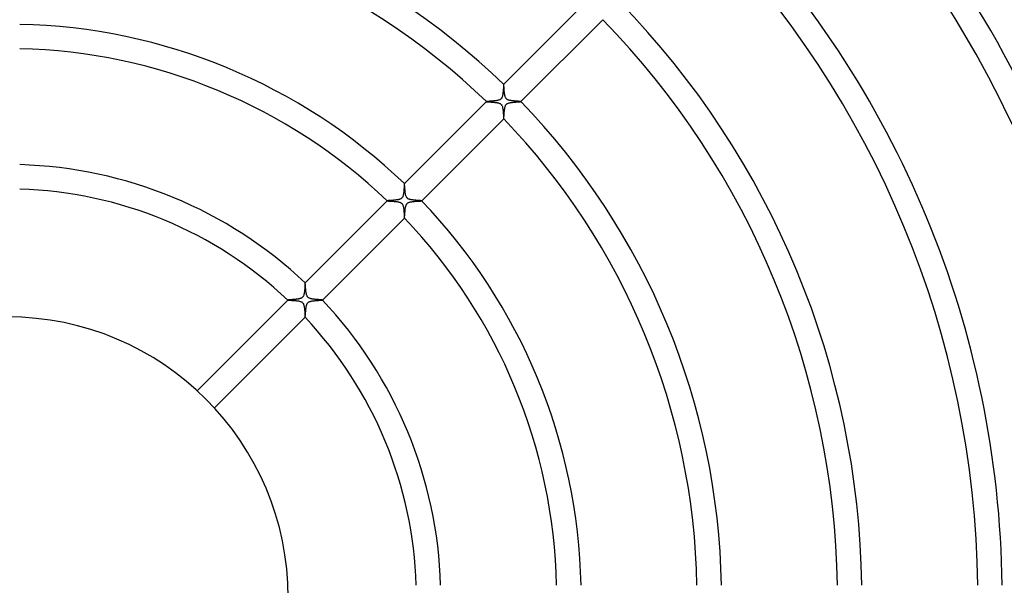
# Model space of a CAD drawing. Header units: millimetres. Extents: x -430 to 430, y -430 to 430.
# Tile 65 of 100: x 2 to 163, y 2 to 95. Entities that reach past the tile are written whole.
import ezdxf

# ---------------------------------------------------------------- set-up
doc = ezdxf.new("R2010")
doc.units = ezdxf.units.MM
doc.layers.add('HIDDEN', color=7, linetype='Continuous')
doc.layers.add('THICK', color=7, linetype='Continuous')

msp = doc.modelspace()

# ---------------------------------------------------------------- linework, layer by layer
at = {"layer": 'HIDDEN'}
for p, q in [((81.31, 84.13), (81.3, 84.13)), ((81.3, 84.13), (81.3, 84.13)), ((81.3, 84.13), (81.3, 84.13)), ((81.31, 84.12), (81.31, 84.13)), ((81.31, 84.13), (81.31, 84.13)), ((81.31, 84.13), (81.31, 84.13)), ((81.31, 84.13), (81.31, 84.13)), ((81.32, 84.09), (81.31, 84.12)), ((81.32, 84.05), (81.32, 84.09)), ((81.33, 84), (81.32, 84.05)), ((81.34, 83.94), (81.33, 84)), ((81.34, 83.86), (81.34, 83.94)), ((81.35, 83.77), (81.34, 83.86)), ((81.36, 83.68), (81.35, 83.77)), ((81.36, 83.58), (81.36, 83.68)), ((81.37, 83.47), (81.36, 83.58)), ((81.38, 83.35), (81.37, 83.47)), ((81.39, 83.23), (81.38, 83.35)), ((81.4, 83.11), (81.39, 83.23)), ((81.41, 82.98), (81.4, 83.11)), ((81.42, 82.86), (81.41, 82.98)), ((81.44, 82.73), (81.42, 82.86)), ((81.45, 82.61), (81.44, 82.73)), ((81.47, 82.5), (81.45, 82.61)), ((81.49, 82.39), (81.47, 82.5)), ((81.51, 82.28), (81.49, 82.39)), ((78.48, 81.31), (78.48, 81.31)), ((78.48, 81.31), (78.48, 81.31)), ((78.48, 81.31), (78.48, 81.3)), ((78.48, 81.3), (78.48, 81.3)), ((78.48, 81.3), (78.48, 81.3)), ((78.48, 81.3), (78.48, 81.3)), ((78.48, 81.3), (78.48, 81.3)), ((78.48, 81.3), (78.5, 81.3)), ((78.5, 81.3), (78.51, 81.29)), ((78.51, 81.29), (78.53, 81.29)), ((78.53, 81.29), (78.56, 81.29)), ((78.56, 81.29), (78.59, 81.29)), ((78.59, 81.29), (78.63, 81.28)), ((78.63, 81.28), (78.67, 81.28)), ((78.67, 81.28), (78.72, 81.28)), ((78.72, 81.28), (78.77, 81.27)), ((78.77, 81.27), (78.82, 81.27)), ((78.82, 81.27), (78.88, 81.27)), ((78.88, 81.27), (78.93, 81.26)), ((78.93, 81.26), (79, 81.26)), ((79, 81.26), (79.06, 81.26)), ((79.06, 81.26), (79.13, 81.25)), ((79.13, 81.25), (79.2, 81.25)), ((79.2, 81.25), (79.27, 81.24)), ((79.27, 81.24), (79.34, 81.24)), ((79.34, 81.24), (79.41, 81.23)), ((79.41, 81.23), (79.49, 81.23)), ((79.49, 81.23), (79.57, 81.22)), ((79.57, 81.22), (79.65, 81.22)), ((79.65, 81.22), (79.73, 81.21)), ((79.73, 81.21), (79.8, 81.2)), ((79.8, 81.2), (79.88, 81.19)), ((79.88, 81.19), (79.96, 81.19)), ((79.96, 81.19), (80.03, 81.18)), ((80.03, 81.18), (80.11, 81.17)), ((80.11, 81.17), (80.18, 81.15)), ((80.18, 81.15), (80.25, 81.14)), ((80.25, 81.14), (80.32, 81.13)), ((80.32, 81.13), (80.39, 81.11)), ((80.39, 81.11), (80.46, 81.1)), ((80.46, 81.1), (80.53, 81.07)), ((80.53, 81.07), (80.59, 81.05)), ((80.59, 81.05), (80.66, 81.02)), ((80.66, 81.02), (80.72, 80.99)), ((80.72, 80.99), (80.78, 80.95)), ((80.78, 80.95), (80.84, 80.91)), ((80.84, 80.91), (80.89, 80.86)), ((80.89, 80.86), (80.93, 80.81)), ((80.93, 80.81), (80.97, 80.75)), ((80.97, 80.75), (81.01, 80.68)), ((81.01, 80.68), (81.05, 80.59)), ((81.54, 82.18), (81.51, 82.28)), ((81.57, 82.08), (81.54, 82.18)), ((81.6, 81.99), (81.57, 82.08)), ((81.64, 81.92), (81.6, 81.99)), ((81.68, 81.85), (81.64, 81.92)), ((81.72, 81.8), (81.68, 81.85)), ((81.77, 81.74), (81.72, 81.8)), ((81.83, 81.7), (81.77, 81.74)), ((81.89, 81.66), (81.83, 81.7)), ((81.95, 81.62), (81.89, 81.66)), ((82.02, 81.59), (81.95, 81.62)), ((82.09, 81.56), (82.02, 81.59)), ((82.16, 81.54), (82.09, 81.56)), ((82.23, 81.52), (82.16, 81.54)), ((82.3, 81.51), (82.23, 81.52)), ((82.37, 81.49), (82.3, 81.51)), ((82.44, 81.48), (82.37, 81.49)), ((82.52, 81.47), (82.44, 81.48)), ((82.6, 81.45), (82.52, 81.47)), ((82.67, 81.44), (82.6, 81.45)), ((82.75, 81.43), (82.67, 81.44)), ((82.83, 81.43), (82.75, 81.43)), ((82.92, 81.42), (82.83, 81.43)), ((83, 81.41), (82.92, 81.42)), ((83.08, 81.4), (83, 81.41)), ((83.16, 81.39), (83.08, 81.4)), ((83.23, 81.39), (83.16, 81.39)), ((83.31, 81.38), (83.23, 81.39)), ((83.38, 81.38), (83.31, 81.38)), ((83.46, 81.37), (83.38, 81.38)), ((83.53, 81.37), (83.46, 81.37)), ((83.59, 81.36), (83.53, 81.37)), ((83.66, 81.36), (83.59, 81.36)), ((83.72, 81.35), (83.66, 81.36)), ((83.78, 81.35), (83.72, 81.35)), ((83.83, 81.34), (83.78, 81.35)), ((83.88, 81.34), (83.83, 81.34)), ((83.93, 81.34), (83.88, 81.34)), ((83.97, 81.33), (83.93, 81.34)), ((84.01, 81.33), (83.97, 81.33)), ((84.04, 81.32), (84.01, 81.33)), ((84.07, 81.32), (84.04, 81.32)), ((84.1, 81.32), (84.07, 81.32)), ((84.11, 81.31), (84.1, 81.32)), ((84.13, 81.31), (84.11, 81.31)), ((84.13, 81.3), (84.13, 81.31)), ((84.13, 81.31), (84.13, 81.31)), ((84.13, 81.31), (84.13, 81.31)), ((84.13, 81.31), (84.13, 81.31)), ((84.13, 81.31), (84.13, 81.31)), ((84.13, 81.3), (84.13, 81.3)), ((84.13, 81.3), (84.13, 81.3)), ((81.05, 80.59), (81.09, 80.49)), ((81.09, 80.49), (81.12, 80.38)), ((81.12, 80.38), (81.14, 80.26)), ((81.14, 80.26), (81.16, 80.13)), ((81.16, 80.13), (81.18, 80)), ((81.18, 80), (81.2, 79.87)), ((81.2, 79.87), (81.21, 79.74)), ((81.21, 79.74), (81.22, 79.6)), ((81.22, 79.6), (81.23, 79.46)), ((81.23, 79.46), (81.24, 79.32)), ((81.24, 79.32), (81.25, 79.19)), ((81.25, 79.19), (81.26, 79.07)), ((81.26, 79.07), (81.26, 78.96)), ((81.26, 78.96), (81.27, 78.85)), ((81.27, 78.85), (81.27, 78.76)), ((81.27, 78.76), (81.28, 78.68)), ((81.28, 78.68), (81.28, 78.62)), ((81.28, 78.62), (81.29, 78.56)), ((81.29, 78.56), (81.29, 78.52)), ((81.29, 78.52), (81.3, 78.49)), ((81.3, 78.49), (81.3, 78.48)), ((81.3, 78.48), (81.3, 78.48)), ((81.3, 78.48), (81.3, 78.48)), ((81.3, 78.48), (81.3, 78.48)), ((81.3, 78.48), (81.31, 78.48)), ((81.31, 78.48), (81.31, 78.48)), ((81.31, 78.48), (81.31, 78.48)), ((65.05, 67.85), (65.04, 67.87)), ((65.04, 67.87), (65.04, 67.87)), ((65.04, 67.87), (65.04, 67.87)), ((65.04, 67.87), (65.04, 67.87)), ((65.04, 67.87), (65.04, 67.87)), ((65.04, 67.87), (65.04, 67.87)), ((65.04, 67.87), (65.04, 67.87)), ((65.05, 67.83), (65.05, 67.85)), ((65.06, 67.79), (65.05, 67.83)), ((65.06, 67.75), (65.06, 67.79)), ((65.07, 67.69), (65.06, 67.75)), ((65.07, 67.62), (65.07, 67.69)), ((65.08, 67.54), (65.07, 67.62)), ((65.09, 67.46), (65.08, 67.54)), ((65.09, 67.36), (65.09, 67.46)), ((65.1, 67.26), (65.09, 67.36)), ((65.11, 67.16), (65.1, 67.26)), ((65.12, 67.04), (65.11, 67.16)), ((65.13, 66.93), (65.12, 67.04)), ((65.14, 66.81), (65.13, 66.93)), ((65.15, 66.69), (65.14, 66.81)), ((65.16, 66.58), (65.15, 66.69)), ((65.17, 66.46), (65.16, 66.58)), ((65.19, 66.35), (65.17, 66.46)), ((65.2, 66.24), (65.19, 66.35)), ((65.22, 66.14), (65.2, 66.24)), ((62.21, 65.04), (62.21, 65.04)), ((62.21, 65.04), (62.21, 65.04)), ((62.21, 65.04), (62.21, 65.04)), ((62.21, 65.04), (62.21, 65.04)), ((62.21, 65.04), (62.21, 65.04)), ((62.21, 65.04), (62.21, 65.04)), ((62.21, 65.04), (62.22, 65.03)), ((62.22, 65.03), (62.23, 65.03)), ((62.23, 65.03), (62.25, 65.03)), ((62.25, 65.03), (62.27, 65.02)), ((62.27, 65.02), (62.3, 65.02)), ((62.3, 65.02), (62.34, 65.02)), ((62.34, 65.02), (62.38, 65.02)), ((62.38, 65.02), (62.42, 65.01)), ((62.42, 65.01), (62.47, 65.01)), ((62.47, 65.01), (62.52, 65.01)), ((62.52, 65.01), (62.58, 65)), ((62.58, 65), (62.64, 65)), ((62.64, 65), (62.7, 65)), ((62.7, 65), (62.76, 64.99)), ((62.76, 64.99), (62.83, 64.99)), ((62.83, 64.99), (62.9, 64.98)), ((62.9, 64.98), (62.97, 64.98)), ((62.97, 64.98), (63.04, 64.98)), ((63.04, 64.98), (63.12, 64.97)), ((63.12, 64.97), (63.19, 64.97)), ((63.19, 64.97), (63.27, 64.96)), ((63.27, 64.96), (63.35, 64.95)), ((63.35, 64.95), (63.43, 64.95)), ((63.43, 64.95), (63.51, 64.94)), ((63.51, 64.94), (63.58, 64.93)), ((63.58, 64.93), (63.66, 64.93)), ((63.66, 64.93), (63.74, 64.92)), ((63.74, 64.92), (63.81, 64.91)), ((63.81, 64.91), (63.89, 64.9)), ((63.89, 64.9), (63.96, 64.88)), ((63.96, 64.88), (64.03, 64.87)), ((64.03, 64.87), (64.09, 64.86)), ((64.09, 64.86), (64.16, 64.84)), ((64.16, 64.84), (64.22, 64.82)), ((64.22, 64.82), (64.28, 64.8)), ((64.28, 64.8), (64.35, 64.78)), ((64.35, 64.78), (64.41, 64.75)), ((64.41, 64.75), (64.47, 64.72)), ((64.47, 64.72), (64.53, 64.68)), ((64.53, 64.68), (64.58, 64.64)), ((64.58, 64.64), (64.63, 64.59)), ((64.63, 64.59), (64.67, 64.54)), ((64.67, 64.54), (64.71, 64.49)), ((65.24, 66.04), (65.22, 66.14)), ((65.27, 65.94), (65.24, 66.04)), ((65.3, 65.84), (65.27, 65.94)), ((65.33, 65.76), (65.3, 65.84)), ((65.36, 65.68), (65.33, 65.76)), ((65.4, 65.62), (65.36, 65.68)), ((65.43, 65.57), (65.4, 65.62)), ((65.47, 65.52), (65.43, 65.57)), ((65.52, 65.47), (65.47, 65.52)), ((65.57, 65.43), (65.52, 65.47)), ((65.62, 65.39), (65.57, 65.43)), ((65.68, 65.36), (65.62, 65.39)), ((65.75, 65.33), (65.68, 65.36)), ((65.82, 65.3), (65.75, 65.33)), ((65.89, 65.28), (65.82, 65.3)), ((65.97, 65.26), (65.89, 65.28)), ((66.05, 65.24), (65.97, 65.26)), ((66.14, 65.22), (66.05, 65.24)), ((66.23, 65.21), (66.14, 65.22)), ((66.32, 65.19), (66.23, 65.21)), ((66.42, 65.18), (66.32, 65.19)), ((66.52, 65.17), (66.42, 65.18)), ((66.62, 65.16), (66.52, 65.17)), ((66.72, 65.15), (66.62, 65.16)), ((66.81, 65.14), (66.72, 65.15)), ((66.91, 65.13), (66.81, 65.14)), ((67.01, 65.12), (66.91, 65.13)), ((67.1, 65.11), (67.01, 65.12)), ((67.19, 65.11), (67.1, 65.11)), ((67.27, 65.1), (67.19, 65.11)), ((67.35, 65.09), (67.27, 65.1)), ((67.43, 65.09), (67.35, 65.09)), ((67.5, 65.08), (67.43, 65.09)), ((67.57, 65.08), (67.5, 65.08)), ((67.63, 65.07), (67.57, 65.08)), ((67.69, 65.07), (67.63, 65.07)), ((67.74, 65.06), (67.69, 65.07)), ((67.78, 65.06), (67.74, 65.06)), ((67.81, 65.05), (67.78, 65.06)), ((67.84, 65.05), (67.81, 65.05)), ((67.86, 65.04), (67.84, 65.05)), ((67.87, 65.04), (67.86, 65.04)), ((67.87, 65.04), (67.87, 65.04)), ((67.87, 65.04), (67.87, 65.04)), ((67.87, 65.04), (67.87, 65.04)), ((67.87, 65.04), (67.87, 65.04)), ((67.87, 65.04), (67.87, 65.04)), ((67.87, 65.04), (67.87, 65.04)), ((64.71, 64.49), (64.75, 64.42)), ((64.75, 64.42), (64.79, 64.33)), ((64.79, 64.33), (64.82, 64.23)), ((64.82, 64.23), (64.85, 64.12)), ((64.85, 64.12), (64.88, 64)), ((64.88, 64), (64.9, 63.87)), ((64.9, 63.87), (64.92, 63.74)), ((64.92, 63.74), (64.93, 63.61)), ((64.93, 63.61), (64.94, 63.47)), ((64.94, 63.47), (64.96, 63.33)), ((64.96, 63.33), (64.97, 63.2)), ((64.97, 63.2), (64.98, 63.06)), ((64.98, 63.06), (64.98, 62.93)), ((64.98, 62.93), (64.99, 62.8)), ((64.99, 62.8), (65, 62.69)), ((65, 62.69), (65, 62.59)), ((65, 62.59), (65.01, 62.5)), ((65.01, 62.5), (65.01, 62.42)), ((65.01, 62.42), (65.02, 62.35)), ((65.02, 62.35), (65.02, 62.29)), ((65.02, 62.29), (65.03, 62.25)), ((65.03, 62.25), (65.03, 62.22)), ((65.03, 62.22), (65.04, 62.21)), ((65.04, 62.21), (65.04, 62.21)), ((65.04, 62.21), (65.04, 62.21)), ((65.04, 62.21), (65.04, 62.21)), ((65.04, 62.21), (65.04, 62.21)), ((65.04, 62.21), (65.04, 62.21)), ((65.04, 62.21), (65.04, 62.21)), ((48.78, 51.59), (48.77, 51.6)), ((48.77, 51.6), (48.77, 51.6)), ((48.77, 51.6), (48.77, 51.6)), ((48.77, 51.6), (48.77, 51.6)), ((48.77, 51.6), (48.77, 51.6)), ((48.77, 51.6), (48.77, 51.6)), ((48.77, 51.6), (48.77, 51.6)), ((48.78, 51.56), (48.78, 51.59)), ((48.79, 51.53), (48.78, 51.56)), ((48.79, 51.49), (48.79, 51.53)), ((48.8, 51.43), (48.79, 51.49)), ((48.8, 51.37), (48.8, 51.43)), ((48.81, 51.3), (48.8, 51.37)), ((48.82, 51.22), (48.81, 51.3)), ((48.82, 51.14), (48.82, 51.22)), ((48.83, 51.04), (48.82, 51.14)), ((48.84, 50.95), (48.83, 51.04)), ((48.85, 50.85), (48.84, 50.95)), ((48.85, 50.74), (48.85, 50.85)), ((48.86, 50.63), (48.85, 50.74)), ((48.87, 50.52), (48.86, 50.63)), ((48.88, 50.41), (48.87, 50.52)), ((48.9, 50.3), (48.88, 50.41)), ((48.91, 50.19), (48.9, 50.3)), ((48.92, 50.09), (48.91, 50.19)), ((48.94, 49.99), (48.92, 50.09)), ((45.94, 48.77), (45.94, 48.77)), ((45.94, 48.77), (45.94, 48.77)), ((45.94, 48.77), (45.94, 48.77)), ((45.94, 48.77), (45.94, 48.77)), ((45.94, 48.77), (45.94, 48.77)), ((45.94, 48.77), (45.94, 48.77)), ((45.94, 48.77), (45.95, 48.76)), ((45.95, 48.76), (45.97, 48.76)), ((45.97, 48.76), (45.99, 48.76)), ((45.99, 48.76), (46.02, 48.75)), ((46.02, 48.75), (46.05, 48.75)), ((46.05, 48.75), (46.1, 48.75)), ((46.1, 48.75), (46.15, 48.74)), ((46.15, 48.74), (46.2, 48.74)), ((46.2, 48.74), (46.26, 48.74)), ((46.26, 48.74), (46.32, 48.73)), ((46.32, 48.73), (46.39, 48.73)), ((46.39, 48.73), (46.47, 48.73)), ((46.47, 48.73), (46.54, 48.72)), ((46.54, 48.72), (46.62, 48.72)), ((46.62, 48.72), (46.71, 48.71)), ((46.71, 48.71), (46.79, 48.71)), ((46.79, 48.71), (46.88, 48.7)), ((46.88, 48.7), (46.97, 48.7)), ((46.97, 48.7), (47.07, 48.69)), ((47.07, 48.69), (47.16, 48.68)), ((47.16, 48.68), (47.25, 48.68)), ((47.25, 48.68), (47.35, 48.67)), ((47.35, 48.67), (47.44, 48.66)), ((47.44, 48.66), (47.53, 48.65)), ((47.53, 48.65), (47.62, 48.63)), ((47.62, 48.63), (47.7, 48.62)), ((47.7, 48.62), (47.79, 48.6)), ((47.79, 48.6), (47.86, 48.59)), ((47.86, 48.59), (47.94, 48.56)), ((47.94, 48.56), (48.03, 48.54)), ((48.03, 48.54), (48.12, 48.5)), ((48.12, 48.5), (48.21, 48.46)), ((48.21, 48.46), (48.29, 48.4)), ((48.95, 49.89), (48.94, 49.99)), ((48.97, 49.8), (48.95, 49.89)), ((49, 49.7), (48.97, 49.8)), ((49.02, 49.62), (49, 49.7)), ((49.05, 49.53), (49.02, 49.62)), ((49.08, 49.45), (49.05, 49.53)), ((49.12, 49.38), (49.08, 49.45)), ((49.17, 49.3), (49.12, 49.38)), ((49.23, 49.24), (49.17, 49.3)), ((49.29, 49.18), (49.23, 49.24)), ((49.36, 49.13), (49.29, 49.18)), ((49.43, 49.09), (49.36, 49.13)), ((49.51, 49.06), (49.43, 49.09)), ((49.58, 49.03), (49.51, 49.06)), ((49.65, 49.01), (49.58, 49.03)), ((49.72, 48.99), (49.65, 49.01)), ((49.8, 48.97), (49.72, 48.99)), ((49.87, 48.96), (49.8, 48.97)), ((49.95, 48.94), (49.87, 48.96)), ((50.04, 48.93), (49.95, 48.94)), ((50.12, 48.92), (50.04, 48.93)), ((50.2, 48.91), (50.12, 48.92)), ((50.29, 48.9), (50.2, 48.91)), ((50.38, 48.89), (50.29, 48.9)), ((50.46, 48.88), (50.38, 48.89)), ((50.55, 48.87), (50.46, 48.88)), ((50.63, 48.86), (50.55, 48.87)), ((50.72, 48.86), (50.63, 48.86)), ((50.8, 48.85), (50.72, 48.86)), ((50.87, 48.84), (50.8, 48.85)), ((50.95, 48.84), (50.87, 48.84)), ((51.02, 48.83), (50.95, 48.84)), ((51.09, 48.83), (51.02, 48.83)), ((51.16, 48.82), (51.09, 48.83)), ((51.22, 48.82), (51.16, 48.82)), ((51.28, 48.81), (51.22, 48.82)), ((51.33, 48.81), (51.28, 48.81)), ((51.38, 48.8), (51.33, 48.81)), ((51.43, 48.8), (51.38, 48.8)), ((51.47, 48.79), (51.43, 48.8)), ((51.51, 48.79), (51.47, 48.79)), ((51.54, 48.79), (51.51, 48.79)), ((51.56, 48.78), (51.54, 48.79)), ((51.58, 48.78), (51.56, 48.78)), ((51.59, 48.78), (51.58, 48.78)), ((51.6, 48.77), (51.59, 48.78)), ((51.6, 48.77), (51.6, 48.77)), ((51.6, 48.77), (51.6, 48.77)), ((51.6, 48.77), (51.6, 48.77)), ((51.6, 48.77), (51.6, 48.77)), ((51.6, 48.77), (51.6, 48.77)), ((51.6, 48.77), (51.6, 48.77)), ((48.29, 48.4), (48.36, 48.33)), ((48.36, 48.33), (48.43, 48.25)), ((48.43, 48.25), (48.48, 48.16)), ((48.48, 48.16), (48.52, 48.07)), ((48.52, 48.07), (48.56, 47.97)), ((48.56, 47.97), (48.58, 47.87)), ((48.58, 47.87), (48.61, 47.77)), ((48.61, 47.77), (48.62, 47.67)), ((48.62, 47.67), (48.64, 47.57)), ((48.64, 47.57), (48.65, 47.46)), ((48.65, 47.46), (48.67, 47.35)), ((48.67, 47.35), (48.68, 47.23)), ((48.68, 47.23), (48.69, 47.12)), ((48.69, 47.12), (48.7, 47)), ((48.7, 47), (48.7, 46.89)), ((48.7, 46.89), (48.71, 46.78)), ((48.71, 46.78), (48.72, 46.67)), ((48.72, 46.67), (48.72, 46.57)), ((48.72, 46.57), (48.73, 46.47)), ((48.73, 46.47), (48.73, 46.38)), ((48.73, 46.38), (48.74, 46.3)), ((48.74, 46.3), (48.74, 46.23)), ((48.74, 46.23), (48.74, 46.16)), ((48.74, 46.16), (48.75, 46.1)), ((48.75, 46.1), (48.75, 46.05)), ((48.75, 46.05), (48.76, 46.01)), ((48.76, 46.01), (48.76, 45.97)), ((48.76, 45.97), (48.76, 45.95)), ((48.76, 45.95), (48.77, 45.94)), ((48.77, 45.94), (48.77, 45.94)), ((48.77, 45.94), (48.77, 45.94)), ((48.77, 45.94), (48.77, 45.94)), ((48.77, 45.94), (48.77, 45.94)), ((48.77, 45.94), (48.77, 45.94)), ((48.77, 45.94), (48.77, 45.94))]:
    msp.add_line(p, q, dxfattribs=at)
at = {"layer": 'THICK'}
for p, q in [((81.3, 84.13), (94.74, 97.57)), ((97.57, 94.74), (84.13, 81.3)), ((81.28, 83.93), (81.27, 83.84)), ((81.29, 84.07), (81.28, 84.01)), ((81.28, 84.01), (81.28, 83.93)), ((81.3, 84.11), (81.29, 84.07)), ((81.3, 84.13), (81.3, 84.11)), ((81.13, 82.32), (81.1, 82.2)), ((81.15, 82.46), (81.13, 82.32)), ((81.18, 82.6), (81.15, 82.46)), ((81.19, 82.74), (81.18, 82.6)), ((81.21, 82.89), (81.19, 82.74)), ((81.22, 83.03), (81.21, 82.89)), ((81.23, 83.18), (81.22, 83.03)), ((81.24, 83.33), (81.23, 83.18)), ((81.25, 83.47), (81.24, 83.33)), ((81.26, 83.6), (81.25, 83.47)), ((81.27, 83.73), (81.26, 83.6)), ((81.27, 83.84), (81.27, 83.73)), ((65.04, 67.87), (78.48, 81.31)), ((78.49, 81.31), (78.48, 81.31)), ((78.48, 81.31), (78.48, 81.31)), ((78.51, 81.32), (78.49, 81.31)), ((78.53, 81.32), (78.51, 81.32)), ((78.56, 81.32), (78.53, 81.32)), ((78.59, 81.33), (78.56, 81.32)), ((78.63, 81.33), (78.59, 81.33)), ((78.67, 81.33), (78.63, 81.33)), ((78.71, 81.34), (78.67, 81.33)), ((78.76, 81.34), (78.71, 81.34)), ((78.81, 81.34), (78.76, 81.34)), ((78.86, 81.35), (78.81, 81.34)), ((78.92, 81.35), (78.86, 81.35)), ((78.98, 81.36), (78.92, 81.35)), ((79.05, 81.36), (78.98, 81.36)), ((79.11, 81.37), (79.05, 81.36)), ((79.18, 81.37), (79.11, 81.37)), ((79.25, 81.38), (79.18, 81.37)), ((79.32, 81.38), (79.25, 81.38)), ((79.4, 81.39), (79.32, 81.38)), ((79.48, 81.39), (79.4, 81.39)), ((79.55, 81.4), (79.48, 81.39)), ((79.63, 81.41), (79.55, 81.4)), ((79.71, 81.42), (79.63, 81.41)), ((79.79, 81.42), (79.71, 81.42)), ((79.87, 81.43), (79.79, 81.42)), ((79.95, 81.44), (79.87, 81.43)), ((80.03, 81.45), (79.95, 81.44)), ((80.1, 81.46), (80.03, 81.45)), ((80.18, 81.48), (80.1, 81.46)), ((80.25, 81.49), (80.18, 81.48)), ((80.32, 81.5), (80.25, 81.49)), ((80.39, 81.52), (80.32, 81.5)), ((80.46, 81.54), (80.39, 81.52)), ((80.52, 81.56), (80.46, 81.54)), ((80.6, 81.58), (80.52, 81.56)), ((80.67, 81.62), (80.6, 81.58)), ((80.74, 81.65), (80.67, 81.62)), ((80.81, 81.7), (80.74, 81.65)), ((80.87, 81.75), (80.81, 81.7)), ((80.92, 81.81), (80.87, 81.75)), ((80.98, 81.89), (80.92, 81.81)), ((81.02, 81.97), (80.98, 81.89)), ((81.06, 82.08), (81.02, 81.97)), ((81.1, 82.2), (81.06, 82.08)), ((81.59, 80.62), (81.63, 80.7)), ((81.63, 80.7), (81.67, 80.77)), ((81.67, 80.77), (81.72, 80.83)), ((81.72, 80.83), (81.77, 80.89)), ((81.77, 80.89), (81.83, 80.94)), ((81.83, 80.94), (81.89, 80.98)), ((81.89, 80.98), (81.96, 81.02)), ((81.96, 81.02), (82.04, 81.05)), ((82.04, 81.05), (82.12, 81.08)), ((82.12, 81.08), (82.21, 81.1)), ((82.21, 81.1), (82.29, 81.12)), ((82.29, 81.12), (82.37, 81.14)), ((82.37, 81.14), (82.46, 81.15)), ((82.46, 81.15), (82.55, 81.17)), ((82.55, 81.17), (82.64, 81.18)), ((82.64, 81.18), (82.73, 81.19)), ((82.73, 81.19), (82.82, 81.2)), ((82.82, 81.2), (82.92, 81.21)), ((82.92, 81.21), (83.02, 81.22)), ((83.02, 81.22), (83.11, 81.23)), ((83.11, 81.23), (83.21, 81.23)), ((83.21, 81.23), (83.3, 81.24)), ((83.3, 81.24), (83.39, 81.25)), ((83.39, 81.25), (83.48, 81.25)), ((83.48, 81.25), (83.56, 81.26)), ((83.56, 81.26), (83.64, 81.26)), ((83.64, 81.26), (83.72, 81.26)), ((83.72, 81.26), (83.79, 81.27)), ((83.79, 81.27), (83.85, 81.27)), ((83.85, 81.27), (83.91, 81.28)), ((83.91, 81.28), (83.96, 81.28)), ((83.96, 81.28), (84.01, 81.28)), ((84.01, 81.28), (84.05, 81.29)), ((84.05, 81.29), (84.08, 81.29)), ((84.08, 81.29), (84.11, 81.3)), ((84.11, 81.3), (84.12, 81.3)), ((84.12, 81.3), (84.13, 81.3)), ((81.36, 79.07), (81.37, 79.17)), ((81.36, 78.97), (81.36, 79.07)), ((81.37, 79.17), (81.38, 79.28)), ((81.38, 79.28), (81.39, 79.39)), ((81.39, 79.39), (81.4, 79.5)), ((81.4, 79.5), (81.41, 79.61)), ((81.41, 79.61), (81.42, 79.72)), ((81.42, 79.72), (81.43, 79.83)), ((81.43, 79.83), (81.44, 79.94)), ((81.44, 79.94), (81.46, 80.05)), ((81.46, 80.05), (81.47, 80.15)), ((81.47, 80.15), (81.49, 80.25)), ((81.49, 80.25), (81.51, 80.35)), ((81.51, 80.35), (81.53, 80.44)), ((81.53, 80.44), (81.56, 80.53)), ((81.56, 80.53), (81.59, 80.62)), ((81.31, 78.48), (67.87, 65.04)), ((81.31, 78.49), (81.32, 78.51)), ((81.31, 78.48), (81.31, 78.49)), ((81.32, 78.55), (81.33, 78.6)), ((81.32, 78.51), (81.32, 78.55)), ((81.33, 78.65), (81.34, 78.72)), ((81.33, 78.6), (81.33, 78.65)), ((81.34, 78.8), (81.35, 78.88)), ((81.34, 78.72), (81.34, 78.8)), ((81.35, 78.88), (81.36, 78.97)), ((65.03, 67.82), (65.02, 67.77)), ((65.02, 67.77), (65.02, 67.71)), ((65.04, 67.87), (65.03, 67.85)), ((65.03, 67.85), (65.03, 67.82)), ((64.9, 66.24), (64.88, 66.12)), ((64.91, 66.36), (64.9, 66.24)), ((64.93, 66.48), (64.91, 66.36)), ((64.94, 66.61), (64.93, 66.48)), ((64.95, 66.74), (64.94, 66.61)), ((64.96, 66.86), (64.95, 66.74)), ((64.97, 66.99), (64.96, 66.86)), ((64.98, 67.12), (64.97, 66.99)), ((64.99, 67.24), (64.98, 67.12)), ((65, 67.46), (64.99, 67.35)), ((64.99, 67.35), (64.99, 67.24)), ((65.01, 67.55), (65, 67.46)), ((65.02, 67.71), (65.01, 67.64)), ((65.01, 67.64), (65.01, 67.55)), ((48.77, 51.6), (62.21, 65.04)), ((62.22, 65.04), (62.21, 65.04)), ((62.23, 65.05), (62.22, 65.04)), ((62.25, 65.05), (62.23, 65.05)), ((62.28, 65.05), (62.25, 65.05)), ((62.31, 65.06), (62.28, 65.05)), ((62.35, 65.06), (62.31, 65.06)), ((62.39, 65.07), (62.35, 65.06)), ((62.44, 65.07), (62.39, 65.07)), ((62.49, 65.07), (62.44, 65.07)), ((62.55, 65.08), (62.49, 65.07)), ((62.62, 65.08), (62.55, 65.08)), ((62.68, 65.09), (62.62, 65.08)), ((62.75, 65.09), (62.68, 65.09)), ((62.82, 65.1), (62.75, 65.09)), ((62.9, 65.1), (62.82, 65.1)), ((62.98, 65.11), (62.9, 65.1)), ((63.06, 65.12), (62.98, 65.11)), ((63.14, 65.12), (63.06, 65.12)), ((63.23, 65.13), (63.14, 65.12)), ((63.32, 65.14), (63.23, 65.13)), ((63.41, 65.15), (63.32, 65.14)), ((63.49, 65.16), (63.41, 65.15)), ((63.58, 65.17), (63.49, 65.16)), ((63.67, 65.18), (63.58, 65.17)), ((63.75, 65.19), (63.67, 65.18)), ((63.84, 65.2), (63.75, 65.19)), ((63.92, 65.21), (63.84, 65.2)), ((64, 65.23), (63.92, 65.21)), ((64.07, 65.24), (64, 65.23)), ((64.14, 65.26), (64.07, 65.24)), ((64.22, 65.28), (64.14, 65.26)), ((64.29, 65.3), (64.22, 65.28)), ((64.36, 65.33), (64.29, 65.3)), ((64.43, 65.36), (64.36, 65.33)), ((64.5, 65.4), (64.43, 65.36)), ((64.56, 65.45), (64.5, 65.4)), ((64.62, 65.5), (64.56, 65.45)), ((64.67, 65.56), (64.62, 65.5)), ((64.72, 65.63), (64.67, 65.56)), ((64.76, 65.71), (64.72, 65.63)), ((64.8, 65.8), (64.76, 65.71)), ((64.83, 65.91), (64.8, 65.8)), ((64.86, 66.01), (64.83, 65.91)), ((64.88, 66.12), (64.86, 66.01)), ((65.42, 64.52), (65.46, 64.57)), ((65.46, 64.57), (65.51, 64.62)), ((65.51, 64.62), (65.56, 64.67)), ((65.56, 64.67), (65.62, 64.71)), ((65.62, 64.71), (65.69, 64.75)), ((65.69, 64.75), (65.77, 64.78)), ((65.77, 64.78), (65.85, 64.81)), ((65.85, 64.81), (65.93, 64.84)), ((65.93, 64.84), (66.01, 64.86)), ((66.01, 64.86), (66.09, 64.87)), ((66.09, 64.87), (66.17, 64.89)), ((66.17, 64.89), (66.26, 64.9)), ((66.26, 64.9), (66.34, 64.91)), ((66.34, 64.91), (66.43, 64.92)), ((66.43, 64.92), (66.52, 64.93)), ((66.52, 64.93), (66.62, 64.94)), ((66.62, 64.94), (66.71, 64.95)), ((66.71, 64.95), (66.8, 64.96)), ((66.8, 64.96), (66.9, 64.97)), ((66.9, 64.97), (66.99, 64.97)), ((66.99, 64.97), (67.08, 64.98)), ((67.08, 64.98), (67.16, 64.98)), ((67.16, 64.98), (67.25, 64.99)), ((67.25, 64.99), (67.33, 64.99)), ((67.33, 64.99), (67.4, 65)), ((67.4, 65), (67.47, 65)), ((67.47, 65), (67.54, 65)), ((67.54, 65), (67.6, 65.01)), ((67.6, 65.01), (67.66, 65.01)), ((67.66, 65.01), (67.71, 65.02)), ((67.71, 65.02), (67.75, 65.02)), ((67.75, 65.02), (67.79, 65.02)), ((67.79, 65.02), (67.82, 65.03)), ((67.82, 65.03), (67.84, 65.03)), ((67.84, 65.03), (67.86, 65.03)), ((67.86, 65.03), (67.87, 65.04)), ((65.1, 62.89), (65.11, 62.98)), ((65.11, 62.98), (65.12, 63.08)), ((65.12, 63.08), (65.13, 63.18)), ((65.13, 63.18), (65.14, 63.28)), ((65.14, 63.39), (65.15, 63.49)), ((65.14, 63.28), (65.14, 63.39)), ((65.15, 63.49), (65.17, 63.59)), ((65.17, 63.59), (65.18, 63.68)), ((65.18, 63.68), (65.19, 63.78)), ((65.19, 63.78), (65.2, 63.87)), ((65.2, 63.87), (65.22, 63.96)), ((65.22, 63.96), (65.24, 64.05)), ((65.24, 64.05), (65.26, 64.13)), ((65.26, 64.13), (65.28, 64.22)), ((65.28, 64.22), (65.31, 64.3)), ((65.31, 64.3), (65.34, 64.38)), ((65.34, 64.38), (65.37, 64.45)), ((65.37, 64.45), (65.42, 64.52)), ((65.04, 62.21), (51.6, 48.77)), ((65.04, 62.22), (65.05, 62.24)), ((65.04, 62.21), (65.04, 62.22)), ((65.05, 62.27), (65.06, 62.31)), ((65.05, 62.24), (65.05, 62.27)), ((65.06, 62.36), (65.07, 62.42)), ((65.06, 62.31), (65.06, 62.36)), ((65.07, 62.48), (65.08, 62.55)), ((65.07, 62.42), (65.07, 62.48)), ((65.08, 62.55), (65.09, 62.63)), ((65.09, 62.71), (65.1, 62.8)), ((65.09, 62.63), (65.09, 62.71)), ((65.1, 62.8), (65.1, 62.89)), ((48.65, 50.06), (48.63, 49.94)), ((48.66, 50.19), (48.65, 50.06)), ((48.67, 50.32), (48.66, 50.19)), ((48.69, 50.45), (48.67, 50.32)), ((48.7, 50.58), (48.69, 50.45)), ((48.71, 50.84), (48.7, 50.71)), ((48.7, 50.71), (48.7, 50.58)), ((48.72, 50.96), (48.71, 50.84)), ((48.73, 51.08), (48.72, 50.96)), ((48.74, 51.28), (48.73, 51.19)), ((48.73, 51.19), (48.73, 51.08)), ((48.75, 51.45), (48.74, 51.37)), ((48.74, 51.37), (48.74, 51.28)), ((48.76, 51.55), (48.75, 51.51)), ((48.75, 51.51), (48.75, 51.45)), ((48.77, 51.6), (48.76, 51.58)), ((48.76, 51.58), (48.76, 51.55)), ((31.08, 33.91), (45.94, 48.77)), ((45.95, 48.77), (45.94, 48.77)), ((45.96, 48.78), (45.95, 48.77)), ((45.98, 48.78), (45.96, 48.78)), ((46, 48.78), (45.98, 48.78)), ((46.02, 48.79), (46, 48.78)), ((46.06, 48.79), (46.02, 48.79)), ((46.09, 48.79), (46.06, 48.79)), ((46.13, 48.8), (46.09, 48.79)), ((46.18, 48.8), (46.13, 48.8)), ((46.22, 48.81), (46.18, 48.8)), ((46.28, 48.81), (46.22, 48.81)), ((46.33, 48.82), (46.28, 48.81)), ((46.39, 48.82), (46.33, 48.82)), ((46.45, 48.82), (46.39, 48.82)), ((46.51, 48.83), (46.45, 48.82)), ((46.58, 48.83), (46.51, 48.83)), ((46.64, 48.84), (46.58, 48.83)), ((46.71, 48.84), (46.64, 48.84)), ((46.78, 48.85), (46.71, 48.84)), ((46.86, 48.86), (46.78, 48.85)), ((46.93, 48.86), (46.86, 48.86)), ((47.01, 48.87), (46.93, 48.86)), ((47.08, 48.88), (47.01, 48.87)), ((47.16, 48.88), (47.08, 48.88)), ((47.24, 48.89), (47.16, 48.88)), ((47.32, 48.9), (47.24, 48.89)), ((47.4, 48.91), (47.32, 48.9)), ((47.47, 48.92), (47.4, 48.91)), ((47.55, 48.93), (47.47, 48.92)), ((47.62, 48.94), (47.55, 48.93)), ((47.69, 48.95), (47.62, 48.94)), ((47.76, 48.97), (47.69, 48.95)), ((47.83, 48.98), (47.76, 48.97)), ((47.89, 49), (47.83, 48.98)), ((47.96, 49.02), (47.89, 49)), ((48.02, 49.04), (47.96, 49.02)), ((48.09, 49.06), (48.02, 49.04)), ((48.16, 49.09), (48.09, 49.06)), ((48.22, 49.13), (48.16, 49.09)), ((48.28, 49.17), (48.22, 49.13)), ((48.34, 49.22), (48.28, 49.17)), ((48.39, 49.27), (48.34, 49.22)), ((48.43, 49.33), (48.39, 49.27)), ((48.47, 49.41), (48.43, 49.33)), ((48.51, 49.49), (48.47, 49.41)), ((48.55, 49.59), (48.51, 49.49)), ((48.58, 49.7), (48.55, 49.59)), ((48.61, 49.82), (48.58, 49.7)), ((48.63, 49.94), (48.61, 49.82)), ((49.26, 48.38), (49.3, 48.41)), ((49.3, 48.41), (49.35, 48.44)), ((49.35, 48.44), (49.4, 48.47)), ((49.4, 48.47), (49.46, 48.5)), ((49.46, 48.5), (49.54, 48.53)), ((49.54, 48.53), (49.63, 48.56)), ((49.63, 48.56), (49.73, 48.59)), ((49.73, 48.59), (49.83, 48.61)), ((49.83, 48.61), (49.93, 48.63)), ((49.93, 48.63), (50.05, 48.64)), ((50.05, 48.64), (50.16, 48.66)), ((50.16, 48.66), (50.28, 48.67)), ((50.28, 48.67), (50.39, 48.68)), ((50.39, 48.68), (50.51, 48.69)), ((50.51, 48.69), (50.62, 48.7)), ((50.62, 48.7), (50.74, 48.71)), ((50.74, 48.71), (50.85, 48.71)), ((50.85, 48.71), (50.96, 48.72)), ((50.96, 48.72), (51.06, 48.73)), ((51.06, 48.73), (51.16, 48.73)), ((51.16, 48.73), (51.25, 48.74)), ((51.25, 48.74), (51.33, 48.74)), ((51.33, 48.74), (51.41, 48.75)), ((51.41, 48.75), (51.47, 48.75)), ((51.47, 48.75), (51.52, 48.75)), ((51.52, 48.75), (51.56, 48.76)), ((51.56, 48.76), (51.59, 48.76)), ((51.59, 48.76), (51.6, 48.77)), ((48.85, 46.78), (48.86, 46.9)), ((48.86, 46.9), (48.87, 47.01)), ((48.87, 47.01), (48.88, 47.13)), ((48.88, 47.13), (48.89, 47.25)), ((48.89, 47.25), (48.91, 47.36)), ((48.91, 47.36), (48.92, 47.48)), ((48.92, 47.48), (48.94, 47.59)), ((48.94, 47.59), (48.96, 47.7)), ((48.96, 47.7), (48.98, 47.81)), ((48.98, 47.81), (49, 47.91)), ((49, 47.91), (49.03, 48)), ((49.03, 48), (49.06, 48.08)), ((49.06, 48.08), (49.09, 48.15)), ((49.09, 48.15), (49.12, 48.21)), ((49.12, 48.21), (49.15, 48.26)), ((49.15, 48.26), (49.19, 48.3)), ((49.19, 48.3), (49.22, 48.34)), ((49.22, 48.34), (49.26, 48.38)), ((48.77, 45.94), (33.91, 31.08)), ((48.77, 45.94), (48.78, 45.95)), ((48.78, 45.98), (48.79, 46.02)), ((48.78, 45.95), (48.78, 45.98)), ((48.79, 46.07), (48.8, 46.13)), ((48.79, 46.02), (48.79, 46.07)), ((48.8, 46.2), (48.81, 46.28)), ((48.8, 46.13), (48.8, 46.2)), ((48.81, 46.28), (48.82, 46.37)), ((48.82, 46.37), (48.83, 46.46)), ((48.83, 46.56), (48.84, 46.67)), ((48.83, 46.46), (48.83, 46.56)), ((48.84, 46.67), (48.85, 46.78))]:
    msp.add_line(p, q, dxfattribs=at)
for radius, start, end in [(226, 0.5071, 44.493), (209, 0.5483, 44.4517), (205, 0.559, 44.441), (186, 0.6161, 44.3839), (182, 0.6296, 44.3704), (117, 45.9795, 89.0205), (113, 46.0141, 88.9858), (163, 0.703, 44.297), (159, 0.7207, 44.2793), (140, 0.8185, 44.1815), (94, 46.2191, 88.7808), (136, 0.8426, 44.1574), (90, 46.2733, 88.7266), (117, 0.9795, 44.0205), (113, 1.0141, 43.9859), (71, 46.6142, 88.3858), (67, 46.7106, 88.2894), (94, 1.2191, 43.7809), (90, 1.2733, 43.7266), (71, 1.6142, 43.3858), (46, 0, 180), (67, 1.7106, 43.2894)]:
    msp.add_arc((0, 0), radius, start, end, dxfattribs=at)

doc.saveas('drawing.dxf')
